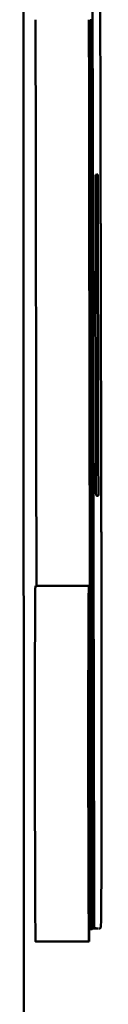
# Model space of a CAD drawing. Header units: inches. Extents: x 0.2 to 50.9, y 0.9 to 32.1.
# Tile 34 of 95: x 27.5007 to 27.5159, y 22.7229 to 22.9074. Entities that reach past the tile are written whole.
import ezdxf

# ---------------------------------------------------------------- set-up
doc = ezdxf.new("R2010")
doc.units = ezdxf.units.IN
doc.header["$LTSCALE"] = 1.5
doc.header["$MEASUREMENT"] = 0
doc.layers.add('Visible (ANSI)', color=7, linetype='Continuous', lineweight=50)

msp = doc.modelspace()

# ---------------------------------------------------------------- linework, layer by layer
at = {"layer": 'Visible (ANSI)'}
for p, q in [((27.51297, 22.80129), (27.50297, 22.80129)), ((27.513, 22.78623), (27.51289, 22.78623)), ((27.51294, 22.78614), (27.51289, 22.78614)), ((27.50286, 22.77479), (27.50286, 22.77146)), ((27.513, 22.77025), (27.51298, 22.77025)), ((27.51303, 22.74948), (27.51291, 22.74948)), ((27.51478, 22.73712), (27.51368, 22.73712)), ((27.51398, 22.73718), (27.51371, 22.73718)), ((27.51328, 22.73698), (27.51304, 22.73698)), ((27.51328, 22.73698), (27.51349, 22.73698)), ((27.513, 22.73466), (27.503, 22.73466))]:
    msp.add_line(p, q, dxfattribs=at)
for points, knots in [([(27.50754, 20.73736), (27.50396, 21.32039), (27.50073, 22.07865), (27.50073, 24.59154), (27.51196, 25.82627), (27.5159, 26.25578)], [-4.824588, -4.824588, -4.824588, -4.824588, -3.161477, -3.161477, -0.037918, -0.037918, -0.037918, -0.037918]), ([(27.51419, 22.87792), (27.51419, 22.87801), (27.51419, 22.87808), (27.51419, 22.87818), (27.51419, 22.87822), (27.51419, 22.87826), (27.51419, 22.87827), (27.51419, 22.87827)], [0, 0, 0, 0, 0.000730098, 0.000730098, 0.001355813, 0.001355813, 0.00187553, 0.00187553, 0.00187553, 0.00187553]), ([(27.51419, 22.87759), (27.51419, 22.87764), (27.51419, 22.87768), (27.51419, 22.87776), (27.51419, 22.8778), (27.51419, 22.87787), (27.51419, 22.8779), (27.51419, 22.87792)], [0.0000330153, 0.0000330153, 0.0000330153, 0.0000330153, 0.0003923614, 0.0003923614, 0.0006627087, 0.0006627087, 0.0009155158, 0.0009155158, 0.0009155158, 0.0009155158]), ([(27.51462, 22.87836), (27.51463, 22.87836), (27.51463, 22.87833), (27.51463, 22.87823), (27.51463, 22.87814), (27.51463, 22.87802)], [0.000000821, 0.000000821, 0.000000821, 0.000000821, 0.001323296, 0.001323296, 0.002919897, 0.002919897, 0.002919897, 0.002919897]), ([(27.51463, 22.87802), (27.51463, 22.87796), (27.51463, 22.8779), (27.51463, 22.87776), (27.51463, 22.87767), (27.51463, 22.87759)], [0, 0, 0, 0, 0.000694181, 0.000694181, 0.001406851, 0.001406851, 0.001406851, 0.001406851]), ([(27.51475, 22.81877), (27.51475, 22.81874), (27.51475, 22.81872), (27.51475, 22.81864), (27.51475, 22.8186), (27.51475, 22.81851), (27.51475, 22.81847), (27.51475, 22.8184), (27.51475, 22.81837), (27.51475, 22.81833), (27.51475, 22.81832), (27.51475, 22.81831), (27.51475, 22.81831), (27.51475, 22.81831)], [0.001089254, 0.001089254, 0.001089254, 0.001089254, 0.001292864, 0.001292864, 0.001651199, 0.001651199, 0.002012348, 0.002012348, 0.002354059, 0.002354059, 0.002577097, 0.002577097, 0.002776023, 0.002776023, 0.002776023, 0.002776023]), ([(27.51298, 22.79724), (27.51299, 22.79683), (27.513, 22.79622), (27.51301, 22.79456), (27.51302, 22.79352), (27.51303, 22.7923)], [0, 0, 0, 0, 0.01627574, 0.01627574, 0.03269175, 0.03269175, 0.03269175, 0.03269175]), ([(27.51303, 22.7923), (27.51304, 22.79112), (27.51304, 22.78975), (27.51305, 22.78667), (27.51306, 22.78494), (27.51306, 22.78309)], [0, 0, 0, 0, 0.01588958, 0.01588958, 0.03232703, 0.03232703, 0.03232703, 0.03232703]), ([(27.51293, 22.78613), (27.51293, 22.78612), (27.51293, 22.7861), (27.51293, 22.78601), (27.51293, 22.78596), (27.51293, 22.78589)], [0, 0, 0, 0, 0.001150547, 0.001150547, 0.002278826, 0.002278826, 0.002278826, 0.002278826]), ([(27.51293, 22.78589), (27.51293, 22.78586), (27.51293, 22.78583), (27.51293, 22.78576), (27.51293, 22.78572), (27.51293, 22.78562), (27.51293, 22.78557), (27.51293, 22.78549), (27.51293, 22.78546), (27.51293, 22.78544)], [0, 0, 0, 0, 0.000348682, 0.000348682, 0.000747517, 0.000747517, 0.001151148, 0.001151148, 0.001339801, 0.001339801, 0.001339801, 0.001339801]), ([(27.51293, 22.78544), (27.51293, 22.78532), (27.51293, 22.78521), (27.51293, 22.78501), (27.51293, 22.78492), (27.51293, 22.78484)], [0, 0, 0, 0, 0.00091831, 0.00091831, 0.001740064, 0.001740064, 0.001740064, 0.001740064]), ([(27.51306, 22.78309), (27.51307, 22.78126), (27.51307, 22.77931), (27.51308, 22.7753), (27.51308, 22.77326), (27.51308, 22.7712)], [0, 0, 0, 0, 0.01628982, 0.01628982, 0.03214933, 0.03214933, 0.03214933, 0.03214933]), ([(27.51308, 22.7712), (27.51309, 22.76913), (27.51309, 22.76705), (27.51309, 22.76283), (27.51309, 22.76071), (27.51309, 22.75866)], [0.00037767, 0.00037767, 0.00037767, 0.00037767, 0.01619756, 0.01619756, 0.03266701, 0.03266701, 0.03266701, 0.03266701]), ([(27.51296, 22.76871), (27.51296, 22.76863), (27.51296, 22.76857), (27.51296, 22.76849), (27.51296, 22.76848), (27.51296, 22.76848)], [0, 0, 0, 0, 0.001256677, 0.001256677, 0.002356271, 0.002356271, 0.002356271, 0.002356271]), ([(27.51296, 22.76848), (27.51296, 22.76848), (27.51296, 22.76847), (27.51296, 22.76843), (27.51296, 22.76841), (27.51296, 22.76837)], [0, 0, 0, 0, 0.000737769, 0.000737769, 0.001463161, 0.001463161, 0.001463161, 0.001463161]), ([(27.51296, 22.76837), (27.51296, 22.76837), (27.51296, 22.76836), (27.51296, 22.76833), (27.51296, 22.76831), (27.51296, 22.76827), (27.51296, 22.76825), (27.51296, 22.7682), (27.51296, 22.76817), (27.51296, 22.76814), (27.51296, 22.76812), (27.51296, 22.76811)], [0, 0, 0, 0, 0.0001436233, 0.0001436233, 0.0003347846, 0.0003347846, 0.0005157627, 0.0005157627, 0.0007048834, 0.0007048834, 0.0008126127, 0.0008126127, 0.0008126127, 0.0008126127]), ([(27.51296, 22.76811), (27.51296, 22.76802), (27.51296, 22.76794), (27.51296, 22.7678), (27.51296, 22.76774), (27.51296, 22.76769)], [0, 0, 0, 0, 0.00077728, 0.00077728, 0.001466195, 0.001466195, 0.001466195, 0.001466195]), ([(27.51298, 22.75367), (27.51298, 22.75369), (27.51298, 22.75375), (27.51298, 22.75394), (27.51298, 22.75406), (27.51298, 22.7542)], [0, 0, 0, 0, 0.002507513, 0.002507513, 0.005002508, 0.005002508, 0.005002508, 0.005002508]), ([(27.51301, 22.75402), (27.51301, 22.75392), (27.51301, 22.75383), (27.51301, 22.75367), (27.51301, 22.75361), (27.51301, 22.75354), (27.51301, 22.75352), (27.51301, 22.7535), (27.51301, 22.75349), (27.51301, 22.75349)], [0, 0, 0, 0, 0.000843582, 0.000843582, 0.00162932, 0.00162932, 0.002091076, 0.002091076, 0.002511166, 0.002511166, 0.002511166, 0.002511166]), ([(27.51303, 22.74948), (27.51303, 22.74948), (27.51303, 22.74949), (27.51303, 22.74953), (27.51303, 22.74956), (27.51303, 22.74965), (27.51303, 22.74971), (27.51303, 22.74986), (27.51303, 22.74995), (27.51303, 22.75004)], [0.0000486, 0.0000486, 0.0000486, 0.0000486, 0.000620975, 0.000620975, 0.001256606, 0.001256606, 0.001994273, 0.001994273, 0.002746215, 0.002746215, 0.002746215, 0.002746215]), ([(27.51528, 22.74097), (27.51529, 22.74204), (27.5153, 22.74331), (27.51532, 22.74628), (27.51533, 22.74797), (27.51533, 22.74984)], [0, 0, 0, 0, 0.01818768, 0.01818768, 0.03696739, 0.03696739, 0.03696739, 0.03696739]), ([(27.51371, 22.73716), (27.51371, 22.73716), (27.51371, 22.73716), (27.51371, 22.73717), (27.51371, 22.73718), (27.51371, 22.73719), (27.51371, 22.7372), (27.51371, 22.73722), (27.51371, 22.73723), (27.51371, 22.73726), (27.51371, 22.73727), (27.51371, 22.73729)], [0, 0, 0, 0, 0.0000901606, 0.0000901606, 0.000184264, 0.000184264, 0.0002944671, 0.0002944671, 0.000400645, 0.000400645, 0.0005066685, 0.0005066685, 0.0005066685, 0.0005066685])]:
    msp.add_open_spline(points, degree=3, knots=knots, dxfattribs=at)
for points in [[(27.51364, 22.92416), (27.51365, 22.91829), (27.51366, 22.91241), (27.51367, 22.90654)], [(27.51511, 22.90735), (27.51511, 22.9081), (27.51511, 22.90885), (27.51511, 22.9096)], [(27.50299, 22.90312), (27.50299, 22.90453), (27.50299, 22.90594), (27.50299, 22.90735)], [(27.51299, 22.90735), (27.51299, 22.90594), (27.51299, 22.90453), (27.51299, 22.90312)], [(27.51342, 22.90017), (27.51342, 22.90259), (27.51342, 22.90502), (27.51341, 22.90745)], [(27.51512, 22.90488), (27.51511, 22.9057), (27.51511, 22.90653), (27.51511, 22.90735)], [(27.51367, 22.90654), (27.51367, 22.90417), (27.51368, 22.9018), (27.51368, 22.89943)], [(27.51512, 22.90188), (27.51512, 22.90288), (27.51512, 22.90388), (27.51512, 22.90488)], [(27.503, 22.89661), (27.503, 22.89878), (27.503, 22.90095), (27.50299, 22.90312)], [(27.51299, 22.90312), (27.513, 22.90095), (27.513, 22.89878), (27.513, 22.89661)], [(27.51513, 22.89887), (27.51512, 22.89987), (27.51512, 22.90088), (27.51512, 22.90188)], [(27.51344, 22.89139), (27.51343, 22.89432), (27.51343, 22.89724), (27.51342, 22.90017)], [(27.51368, 22.89943), (27.51369, 22.89741), (27.51369, 22.89539), (27.51369, 22.89336)], [(27.51513, 22.89633), (27.51513, 22.89718), (27.51513, 22.89802), (27.51513, 22.89887)], [(27.50301, 22.89165), (27.50301, 22.8933), (27.50301, 22.89495), (27.503, 22.89661)], [(27.513, 22.89661), (27.51301, 22.89495), (27.51301, 22.8933), (27.51301, 22.89165)], [(27.51514, 22.89395), (27.51513, 22.89474), (27.51513, 22.89554), (27.51513, 22.89633)], [(27.51514, 22.89144), (27.51514, 22.89228), (27.51514, 22.89311), (27.51514, 22.89395)], [(27.51369, 22.89336), (27.51369, 22.89157), (27.5137, 22.88977), (27.5137, 22.88798)], [(27.50302, 22.88674), (27.50301, 22.88837), (27.50301, 22.89001), (27.50301, 22.89165)], [(27.51301, 22.89165), (27.51301, 22.89001), (27.51301, 22.88837), (27.51302, 22.88674)], [(27.51345, 22.88258), (27.51345, 22.88552), (27.51344, 22.88845), (27.51344, 22.89139)], [(27.51515, 22.88916), (27.51514, 22.88992), (27.51514, 22.89068), (27.51514, 22.89144)], [(27.51515, 22.88757), (27.51515, 22.8881), (27.51515, 22.88863), (27.51515, 22.88916)], [(27.50303, 22.88038), (27.50302, 22.8825), (27.50302, 22.88462), (27.50302, 22.88674)], [(27.51302, 22.88674), (27.51302, 22.88462), (27.51302, 22.8825), (27.51303, 22.88038)], [(27.5137, 22.88798), (27.5137, 22.88785), (27.5137, 22.88771), (27.5137, 22.88757)], [(27.5137, 22.88757), (27.5137, 22.88744), (27.5137, 22.88731), (27.5137, 22.88718)], [(27.5137, 22.88718), (27.5137, 22.88632), (27.5137, 22.88547), (27.51371, 22.88462)], [(27.51515, 22.88612), (27.51515, 22.8866), (27.51515, 22.88709), (27.51515, 22.88757)], [(27.51371, 22.88462), (27.51371, 22.88363), (27.51371, 22.88264), (27.51371, 22.88166)], [(27.51515, 22.88436), (27.51515, 22.88495), (27.51515, 22.88554), (27.51515, 22.88612)], [(27.51516, 22.88258), (27.51516, 22.88318), (27.51516, 22.88377), (27.51515, 22.88436)], [(27.51346, 22.87517), (27.51346, 22.87764), (27.51345, 22.88011), (27.51345, 22.88258)], [(27.51371, 22.88166), (27.51371, 22.88052), (27.51371, 22.87939), (27.51372, 22.87825)], [(27.51516, 22.88107), (27.51516, 22.88158), (27.51516, 22.88208), (27.51516, 22.88258)], [(27.51516, 22.87963), (27.51516, 22.88011), (27.51516, 22.88059), (27.51516, 22.88107)], [(27.50303, 22.87826), (27.50303, 22.87897), (27.50303, 22.87968), (27.50303, 22.88038)], [(27.51303, 22.88038), (27.51303, 22.87968), (27.51303, 22.87897), (27.51303, 22.87826)], [(27.51517, 22.87807), (27.51517, 22.87859), (27.51517, 22.87911), (27.51516, 22.87963)], [(27.50303, 22.87526), (27.50303, 22.87626), (27.50303, 22.87726), (27.50303, 22.87826)], [(27.51303, 22.87826), (27.51303, 22.87726), (27.51303, 22.87626), (27.51303, 22.87526)], [(27.51372, 22.87825), (27.51372, 22.87555), (27.51372, 22.87286), (27.51373, 22.87016)], [(27.51419, 22.87827), (27.51426, 22.87829), (27.51433, 22.8783), (27.51441, 22.87832)], [(27.5142, 22.87079), (27.5142, 22.87306), (27.5142, 22.87532), (27.51419, 22.87759)], [(27.51441, 22.87832), (27.51448, 22.87833), (27.51455, 22.87835), (27.51462, 22.87836)], [(27.51463, 22.87759), (27.51465, 22.86824), (27.51467, 22.85889), (27.51469, 22.84955)], [(27.51517, 22.87662), (27.51517, 22.87711), (27.51517, 22.87759), (27.51517, 22.87807)], [(27.51517, 22.87556), (27.51517, 22.87592), (27.51517, 22.87627), (27.51517, 22.87662)], [(27.51517, 22.8745), (27.51517, 22.87485), (27.51517, 22.87521), (27.51517, 22.87556)], [(27.50304, 22.87197), (27.50304, 22.87306), (27.50304, 22.87416), (27.50303, 22.87526)], [(27.51303, 22.87526), (27.51304, 22.87416), (27.51304, 22.87306), (27.51304, 22.87197)], [(27.51347, 22.86844), (27.51347, 22.87068), (27.51347, 22.87292), (27.51346, 22.87517)], [(27.51518, 22.87305), (27.51518, 22.87353), (27.51517, 22.87402), (27.51517, 22.8745)], [(27.50304, 22.86887), (27.50304, 22.8699), (27.50304, 22.87094), (27.50304, 22.87197)], [(27.51304, 22.87197), (27.51304, 22.87094), (27.51304, 22.8699), (27.51304, 22.86887)], [(27.51518, 22.87149), (27.51518, 22.87201), (27.51518, 22.87253), (27.51518, 22.87305)], [(27.51373, 22.87016), (27.51374, 22.86665), (27.51374, 22.86313), (27.51375, 22.85962)], [(27.51422, 22.86318), (27.51421, 22.86571), (27.51421, 22.86825), (27.5142, 22.87079)], [(27.51518, 22.87005), (27.51518, 22.87053), (27.51518, 22.87101), (27.51518, 22.87149)], [(27.51519, 22.86861), (27.51518, 22.86909), (27.51518, 22.86957), (27.51518, 22.87005)], [(27.50305, 22.86586), (27.50305, 22.86687), (27.50305, 22.86787), (27.50304, 22.86887)], [(27.51304, 22.86887), (27.51305, 22.86787), (27.51305, 22.86687), (27.51305, 22.86586)], [(27.51348, 22.86172), (27.51348, 22.86396), (27.51348, 22.8662), (27.51347, 22.86844)], [(27.51519, 22.86705), (27.51519, 22.86757), (27.51519, 22.86809), (27.51519, 22.86861)], [(27.51519, 22.8656), (27.51519, 22.86608), (27.51519, 22.86657), (27.51519, 22.86705)], [(27.50305, 22.86286), (27.50305, 22.86386), (27.50305, 22.86486), (27.50305, 22.86586)], [(27.51305, 22.86586), (27.51305, 22.86486), (27.51305, 22.86386), (27.51305, 22.86286)], [(27.51519, 22.86454), (27.51519, 22.86489), (27.51519, 22.86525), (27.51519, 22.8656)], [(27.5152, 22.86341), (27.5152, 22.86378), (27.51519, 22.86416), (27.51519, 22.86454)], [(27.50306, 22.86023), (27.50306, 22.86111), (27.50305, 22.86198), (27.50305, 22.86286)], [(27.51305, 22.86286), (27.51305, 22.86198), (27.51306, 22.86111), (27.51306, 22.86023)], [(27.51423, 22.8542), (27.51423, 22.85719), (27.51422, 22.86018), (27.51422, 22.86318)], [(27.5152, 22.86168), (27.5152, 22.86226), (27.5152, 22.86283), (27.5152, 22.86341)], [(27.51349, 22.85587), (27.51349, 22.85782), (27.51349, 22.85977), (27.51348, 22.86172)], [(27.5152, 22.85974), (27.5152, 22.86038), (27.5152, 22.86103), (27.5152, 22.86168)], [(27.50306, 22.85863), (27.50306, 22.85917), (27.50306, 22.8597), (27.50306, 22.86023)], [(27.51306, 22.86023), (27.51306, 22.8597), (27.51306, 22.85917), (27.51306, 22.85863)], [(27.51375, 22.85962), (27.51375, 22.85563), (27.51376, 22.85163), (27.51377, 22.84764)], [(27.51521, 22.85785), (27.51521, 22.85848), (27.5152, 22.85911), (27.5152, 22.85974)], [(27.50306, 22.85683), (27.50306, 22.85743), (27.50306, 22.85803), (27.50306, 22.85863)], [(27.51306, 22.85863), (27.51306, 22.85803), (27.51306, 22.85743), (27.51306, 22.85683)], [(27.51521, 22.85604), (27.51521, 22.85664), (27.51521, 22.85724), (27.51521, 22.85785)], [(27.50307, 22.8529), (27.50307, 22.85421), (27.50306, 22.85552), (27.50306, 22.85683)], [(27.51306, 22.85683), (27.51306, 22.85552), (27.51307, 22.85421), (27.51307, 22.8529)], [(27.5135, 22.85233), (27.5135, 22.85351), (27.51349, 22.85469), (27.51349, 22.85587)], [(27.51521, 22.85436), (27.51521, 22.85492), (27.51521, 22.85548), (27.51521, 22.85604)], [(27.51427, 22.83606), (27.51426, 22.84211), (27.51425, 22.84816), (27.51423, 22.8542)], [(27.51522, 22.85295), (27.51522, 22.85342), (27.51522, 22.85389), (27.51521, 22.85436)], [(27.50308, 22.84824), (27.50307, 22.8498), (27.50307, 22.85135), (27.50307, 22.8529)], [(27.51307, 22.8529), (27.51307, 22.85135), (27.51307, 22.8498), (27.51308, 22.84824)], [(27.51351, 22.84691), (27.5135, 22.84872), (27.5135, 22.85053), (27.5135, 22.85233)], [(27.51522, 22.85233), (27.51522, 22.85254), (27.51522, 22.85274), (27.51522, 22.85295)], [(27.51522, 22.85176), (27.51522, 22.85195), (27.51522, 22.85214), (27.51522, 22.85233)], [(27.51522, 22.85066), (27.51522, 22.85102), (27.51522, 22.85139), (27.51522, 22.85176)], [(27.51469, 22.84955), (27.51471, 22.84077), (27.51472, 22.832), (27.51474, 22.82322)], [(27.51522, 22.84936), (27.51522, 22.84979), (27.51522, 22.85022), (27.51522, 22.85066)], [(27.50308, 22.84328), (27.50308, 22.84493), (27.50308, 22.84659), (27.50308, 22.84824)], [(27.51308, 22.84824), (27.51308, 22.84659), (27.51308, 22.84493), (27.51308, 22.84328)], [(27.51523, 22.848), (27.51523, 22.84845), (27.51523, 22.84891), (27.51522, 22.84936)], [(27.51523, 22.84656), (27.51523, 22.84704), (27.51523, 22.84752), (27.51523, 22.848)], [(27.51352, 22.83858), (27.51352, 22.84135), (27.51351, 22.84413), (27.51351, 22.84691)], [(27.51377, 22.84764), (27.51378, 22.84343), (27.51378, 22.83922), (27.51379, 22.83501)], [(27.51523, 22.845), (27.51523, 22.84552), (27.51523, 22.84604), (27.51523, 22.84656)], [(27.51524, 22.84355), (27.51524, 22.84404), (27.51524, 22.84452), (27.51523, 22.845)], [(27.50312, 22.82105), (27.50311, 22.82846), (27.5031, 22.83586), (27.50308, 22.84328)], [(27.51308, 22.84328), (27.5131, 22.83586), (27.51311, 22.82846), (27.51312, 22.82105)], [(27.51524, 22.84249), (27.51524, 22.84285), (27.51524, 22.8432), (27.51524, 22.84355)], [(27.51524, 22.84143), (27.51524, 22.84178), (27.51524, 22.84214), (27.51524, 22.84249)], [(27.51524, 22.83998), (27.51524, 22.84046), (27.51524, 22.84095), (27.51524, 22.84143)], [(27.51354, 22.82735), (27.51353, 22.83109), (27.51353, 22.83483), (27.51352, 22.83858)], [(27.51525, 22.83842), (27.51525, 22.83894), (27.51525, 22.83946), (27.51524, 22.83998)], [(27.51525, 22.83698), (27.51525, 22.83746), (27.51525, 22.83794), (27.51525, 22.83842)], [(27.51525, 22.83554), (27.51525, 22.83602), (27.51525, 22.8365), (27.51525, 22.83698)], [(27.51379, 22.83501), (27.51379, 22.83332), (27.5138, 22.83162), (27.5138, 22.82993)], [(27.51428, 22.829), (27.51428, 22.83136), (27.51427, 22.83371), (27.51427, 22.83606)], [(27.51526, 22.83398), (27.51526, 22.8345), (27.51526, 22.83502), (27.51525, 22.83554)], [(27.51526, 22.83253), (27.51526, 22.83301), (27.51526, 22.8335), (27.51526, 22.83398)], [(27.51526, 22.83147), (27.51526, 22.83182), (27.51526, 22.83218), (27.51526, 22.83253)], [(27.51526, 22.83041), (27.51526, 22.83076), (27.51526, 22.83111), (27.51526, 22.83147)], [(27.5138, 22.82993), (27.5138, 22.82764), (27.51381, 22.82536), (27.51381, 22.82307)], [(27.51527, 22.82896), (27.51527, 22.82944), (27.51527, 22.82992), (27.51526, 22.83041)], [(27.51429, 22.82484), (27.51429, 22.82623), (27.51429, 22.82762), (27.51428, 22.829)], [(27.51527, 22.8274), (27.51527, 22.82792), (27.51527, 22.82844), (27.51527, 22.82896)], [(27.51527, 22.82596), (27.51527, 22.82644), (27.51527, 22.82692), (27.51527, 22.8274)], [(27.51357, 22.81218), (27.51356, 22.81723), (27.51355, 22.82229), (27.51354, 22.82735)], [(27.51528, 22.82452), (27.51528, 22.825), (27.51528, 22.82548), (27.51527, 22.82596)], [(27.5143, 22.82143), (27.5143, 22.82256), (27.5143, 22.8237), (27.51429, 22.82484)], [(27.51528, 22.82296), (27.51528, 22.82348), (27.51528, 22.824), (27.51528, 22.82452)], [(27.51381, 22.82307), (27.51382, 22.82063), (27.51382, 22.81819), (27.51383, 22.81574)], [(27.51474, 22.82322), (27.51475, 22.82176), (27.51475, 22.82027), (27.51475, 22.81877)], [(27.51528, 22.82151), (27.51528, 22.82199), (27.51528, 22.82247), (27.51528, 22.82296)], [(27.50316, 22.80129), (27.50314, 22.80788), (27.50313, 22.81446), (27.50312, 22.82105)], [(27.51312, 22.82105), (27.51314, 22.81126), (27.51316, 22.80147), (27.51317, 22.79169)], [(27.51431, 22.81828), (27.5143, 22.81933), (27.5143, 22.82038), (27.5143, 22.82143)], [(27.51529, 22.82044), (27.51529, 22.8208), (27.51528, 22.82115), (27.51528, 22.82151)], [(27.51529, 22.81938), (27.51529, 22.81973), (27.51529, 22.82009), (27.51529, 22.82044)], [(27.51453, 22.81818), (27.51445, 22.81821), (27.51438, 22.81825), (27.51431, 22.81828)], [(27.51467, 22.81813), (27.51462, 22.81814), (27.51457, 22.81816), (27.51453, 22.81818)], [(27.51472, 22.81819), (27.5147, 22.81815), (27.51469, 22.81813), (27.51467, 22.81813)], [(27.51475, 22.81831), (27.51474, 22.81826), (27.51473, 22.81822), (27.51472, 22.81819)], [(27.51529, 22.81793), (27.51529, 22.81841), (27.51529, 22.8189), (27.51529, 22.81938)], [(27.51529, 22.81637), (27.51529, 22.81689), (27.51529, 22.81741), (27.51529, 22.81793)], [(27.5153, 22.81493), (27.5153, 22.81541), (27.5153, 22.81589), (27.51529, 22.81637)], [(27.51383, 22.81574), (27.51383, 22.81351), (27.51383, 22.81127), (27.51384, 22.80903)], [(27.5153, 22.81349), (27.5153, 22.81397), (27.5153, 22.81445), (27.5153, 22.81493)], [(27.5153, 22.81193), (27.5153, 22.81245), (27.5153, 22.81297), (27.5153, 22.81349)], [(27.51357, 22.80901), (27.51357, 22.81007), (27.51357, 22.81112), (27.51357, 22.81218)], [(27.51531, 22.81048), (27.51531, 22.81097), (27.51531, 22.81145), (27.5153, 22.81193)], [(27.51358, 22.80476), (27.51358, 22.80617), (27.51358, 22.80759), (27.51357, 22.80901)], [(27.51384, 22.80903), (27.51385, 22.80357), (27.51386, 22.79811), (27.51387, 22.79265)], [(27.51531, 22.80942), (27.51531, 22.80978), (27.51531, 22.81013), (27.51531, 22.81048)], [(27.51531, 22.80836), (27.51531, 22.80871), (27.51531, 22.80907), (27.51531, 22.80942)], [(27.51532, 22.80691), (27.51531, 22.80739), (27.51531, 22.80787), (27.51531, 22.80836)], [(27.51532, 22.80535), (27.51532, 22.80587), (27.51532, 22.80639), (27.51532, 22.80691)], [(27.51532, 22.80391), (27.51532, 22.80439), (27.51532, 22.80487), (27.51532, 22.80535)], [(27.51359, 22.8002), (27.51359, 22.80172), (27.51358, 22.80324), (27.51358, 22.80476)], [(27.51533, 22.80247), (27.51532, 22.80295), (27.51532, 22.80343), (27.51532, 22.80391)], [(27.51533, 22.80091), (27.51533, 22.80143), (27.51533, 22.80195), (27.51533, 22.80247)], [(27.50291, 22.79609), (27.50291, 22.79767), (27.50292, 22.79891), (27.50293, 22.79978)], [(27.50293, 22.79978), (27.50294, 22.80036), (27.50294, 22.80078), (27.50295, 22.80103)], [(27.50295, 22.80103), (27.50296, 22.8012), (27.50296, 22.80129), (27.50297, 22.80129)], [(27.51293, 22.79978), (27.51292, 22.79891), (27.51291, 22.79767), (27.51291, 22.79609)], [(27.51295, 22.80103), (27.51294, 22.80078), (27.51294, 22.80036), (27.51293, 22.79978)], [(27.51297, 22.80124), (27.51296, 22.80135), (27.51296, 22.80128), (27.51295, 22.80103)], [(27.51299, 22.80037), (27.51299, 22.80083), (27.51298, 22.80112), (27.51297, 22.80124)], [(27.51301, 22.79843), (27.51301, 22.79923), (27.513, 22.79988), (27.51299, 22.80037)], [(27.5136, 22.79603), (27.51359, 22.79742), (27.51359, 22.79881), (27.51359, 22.8002)], [(27.51533, 22.79946), (27.51533, 22.79994), (27.51533, 22.80043), (27.51533, 22.80091)], [(27.51305, 22.79306), (27.51304, 22.79528), (27.51302, 22.79709), (27.51301, 22.79843)], [(27.51533, 22.7984), (27.51533, 22.79875), (27.51533, 22.79911), (27.51533, 22.79946)], [(27.51534, 22.79733), (27.51534, 22.79769), (27.51534, 22.79804), (27.51533, 22.7984)], [(27.50288, 22.7904), (27.50289, 22.79259), (27.5029, 22.79451), (27.50291, 22.79609)], [(27.51291, 22.79609), (27.5129, 22.79451), (27.51289, 22.79259), (27.51288, 22.7904)], [(27.51292, 22.79373), (27.51292, 22.795), (27.51293, 22.79598), (27.51294, 22.79665)], [(27.51294, 22.79665), (27.51294, 22.7969), (27.51295, 22.79708), (27.51295, 22.79719)], [(27.51295, 22.79719), (27.51295, 22.79734), (27.51296, 22.79744), (27.51296, 22.79749)], [(27.51296, 22.79749), (27.51297, 22.79755), (27.51297, 22.79756), (27.51298, 22.79753)], [(27.51298, 22.79753), (27.51298, 22.79751), (27.51298, 22.79741), (27.51298, 22.79724)], [(27.5136, 22.79207), (27.5136, 22.79339), (27.5136, 22.79471), (27.5136, 22.79603)], [(27.51534, 22.79588), (27.51534, 22.79637), (27.51534, 22.79685), (27.51534, 22.79733)], [(27.51534, 22.79432), (27.51534, 22.79484), (27.51534, 22.79536), (27.51534, 22.79588)], [(27.51535, 22.79289), (27.51535, 22.79336), (27.51534, 22.79384), (27.51534, 22.79432)], [(27.5129, 22.78905), (27.5129, 22.79086), (27.51291, 22.79243), (27.51292, 22.79373)], [(27.51307, 22.78531), (27.51307, 22.78821), (27.51306, 22.79082), (27.51305, 22.79306)], [(27.51387, 22.79265), (27.51388, 22.78815), (27.51389, 22.78365), (27.5139, 22.77916)], [(27.51537, 22.77753), (27.51537, 22.78277), (27.51536, 22.78796), (27.51535, 22.79289)], [(27.51317, 22.79169), (27.51319, 22.78215), (27.51321, 22.77261), (27.51323, 22.76308)], [(27.51361, 22.78812), (27.51361, 22.78944), (27.51361, 22.79075), (27.5136, 22.79207)], [(27.50287, 22.78313), (27.50287, 22.78577), (27.50288, 22.78821), (27.50288, 22.7904)], [(27.51288, 22.7904), (27.51288, 22.78821), (27.51287, 22.78577), (27.51287, 22.78313)], [(27.51288, 22.78298), (27.51289, 22.78519), (27.51289, 22.78723), (27.5129, 22.78905)], [(27.51362, 22.7847), (27.51362, 22.78584), (27.51361, 22.78698), (27.51361, 22.78812)], [(27.51294, 22.78612), (27.51294, 22.78615), (27.51294, 22.78615), (27.51293, 22.78613)], [(27.51295, 22.786), (27.51294, 22.78604), (27.51294, 22.78608), (27.51294, 22.78612)], [(27.51295, 22.78383), (27.51295, 22.78455), (27.51295, 22.78527), (27.51295, 22.786)], [(27.513, 22.78612), (27.513, 22.78615), (27.513, 22.78619), (27.513, 22.78623)], [(27.513, 22.78623), (27.513, 22.78357), (27.513, 22.78091), (27.513, 22.77824)], [(27.51301, 22.786), (27.51301, 22.78604), (27.51301, 22.78608), (27.513, 22.78612)], [(27.51302, 22.76828), (27.51302, 22.77418), (27.51301, 22.78009), (27.51301, 22.786)], [(27.51309, 22.77593), (27.51309, 22.77924), (27.51308, 22.7824), (27.51307, 22.78531)], [(27.50286, 22.77479), (27.50287, 22.77769), (27.50287, 22.78049), (27.50287, 22.78313)], [(27.51287, 22.78313), (27.51287, 22.78049), (27.51287, 22.77769), (27.51286, 22.77479)], [(27.51293, 22.78484), (27.51293, 22.78462), (27.51293, 22.78436), (27.51293, 22.78407)], [(27.51293, 22.78407), (27.51293, 22.7837), (27.51293, 22.78332), (27.51294, 22.78293)], [(27.51295, 22.78281), (27.51295, 22.78315), (27.51295, 22.78349), (27.51295, 22.78383)], [(27.51362, 22.78265), (27.51362, 22.78333), (27.51362, 22.78401), (27.51362, 22.7847)], [(27.51288, 22.77596), (27.51288, 22.77842), (27.51288, 22.78078), (27.51288, 22.78298)], [(27.51294, 22.78293), (27.51294, 22.78232), (27.51294, 22.7817), (27.51294, 22.78107)], [(27.51295, 22.78151), (27.51295, 22.78195), (27.51295, 22.78238), (27.51295, 22.78281)], [(27.51295, 22.78017), (27.51295, 22.78062), (27.51295, 22.78107), (27.51295, 22.78151)], [(27.51363, 22.78023), (27.51362, 22.78104), (27.51362, 22.78184), (27.51362, 22.78265)], [(27.51294, 22.78107), (27.51294, 22.77988), (27.51294, 22.77868), (27.51294, 22.77748)], [(27.51295, 22.77898), (27.51295, 22.77938), (27.51295, 22.77977), (27.51295, 22.78017)], [(27.51364, 22.77394), (27.51363, 22.77604), (27.51363, 22.77813), (27.51363, 22.78023)], [(27.51295, 22.77635), (27.51295, 22.77723), (27.51295, 22.77811), (27.51295, 22.77898)], [(27.513, 22.77824), (27.513, 22.77558), (27.513, 22.77291), (27.513, 22.77025)], [(27.5139, 22.77916), (27.5139, 22.77518), (27.51391, 22.77121), (27.51392, 22.76723)], [(27.51288, 22.77164), (27.51288, 22.7731), (27.51288, 22.77455), (27.51288, 22.77596)], [(27.51294, 22.77748), (27.51294, 22.77686), (27.51294, 22.77624), (27.51294, 22.77562)], [(27.51296, 22.77436), (27.51296, 22.77501), (27.51296, 22.77568), (27.51295, 22.77635)], [(27.5131, 22.76584), (27.5131, 22.76923), (27.5131, 22.77263), (27.51309, 22.77593)], [(27.51536, 22.76255), (27.51537, 22.76735), (27.51537, 22.77243), (27.51537, 22.77753)], [(27.51286, 22.77479), (27.51286, 22.77369), (27.51286, 22.77258), (27.51286, 22.77146)], [(27.51294, 22.77562), (27.51294, 22.77503), (27.51294, 22.77444), (27.51294, 22.77384)], [(27.51296, 22.77284), (27.51296, 22.77332), (27.51296, 22.77383), (27.51296, 22.77436)], [(27.51365, 22.76644), (27.51365, 22.76894), (27.51364, 22.77144), (27.51364, 22.77394)], [(27.51294, 22.77384), (27.51294, 22.77334), (27.51294, 22.77284), (27.51294, 22.77234)], [(27.51294, 22.77234), (27.51295, 22.77206), (27.51295, 22.7718), (27.51295, 22.77154)], [(27.51296, 22.77165), (27.51296, 22.772), (27.51296, 22.7724), (27.51296, 22.77284)], [(27.50287, 22.76752), (27.50287, 22.76883), (27.50287, 22.77015), (27.50286, 22.77146)], [(27.51286, 22.77146), (27.51287, 22.77015), (27.51287, 22.76883), (27.51287, 22.76752)], [(27.51288, 22.7665), (27.51288, 22.76821), (27.51288, 22.76993), (27.51288, 22.77164)], [(27.51295, 22.77154), (27.51295, 22.77115), (27.51295, 22.77078), (27.51295, 22.77044)], [(27.51295, 22.77044), (27.51295, 22.77007), (27.51295, 22.76974), (27.51295, 22.76943)], [(27.51297, 22.77081), (27.51297, 22.77103), (27.51297, 22.77131), (27.51296, 22.77165)], [(27.51297, 22.77032), (27.51297, 22.77042), (27.51297, 22.77059), (27.51297, 22.77081)], [(27.51298, 22.7701), (27.51298, 22.77011), (27.51298, 22.77018), (27.51297, 22.77032)], [(27.513, 22.77025), (27.513, 22.77021), (27.513, 22.77017), (27.51299, 22.77012)], [(27.51295, 22.76943), (27.51295, 22.76916), (27.51296, 22.76891), (27.51296, 22.76871)], [(27.51299, 22.77012), (27.51299, 22.77009), (27.51299, 22.77008), (27.51298, 22.7701)], [(27.50287, 22.76359), (27.50287, 22.76489), (27.50287, 22.76621), (27.50287, 22.76752)], [(27.51287, 22.76752), (27.51287, 22.76621), (27.51287, 22.76489), (27.51287, 22.76359)], [(27.51288, 22.76135), (27.51288, 22.76305), (27.51288, 22.76477), (27.51288, 22.7665)], [(27.51296, 22.7671), (27.51296, 22.76679), (27.51295, 22.76641), (27.51295, 22.76597)], [(27.51296, 22.76769), (27.51296, 22.76748), (27.51296, 22.76728), (27.51296, 22.7671)], [(27.51302, 22.76145), (27.51302, 22.76373), (27.51302, 22.766), (27.51302, 22.76828)], [(27.51392, 22.76723), (27.51393, 22.76338), (27.51394, 22.75953), (27.51394, 22.75568)], [(27.51295, 22.76597), (27.51295, 22.76553), (27.51295, 22.76502), (27.51295, 22.76447)], [(27.51297, 22.7661), (27.51298, 22.76618), (27.51298, 22.76622), (27.51298, 22.76623)], [(27.51297, 22.76579), (27.51297, 22.76594), (27.51297, 22.76604), (27.51297, 22.7661)], [(27.51297, 22.76518), (27.51297, 22.76541), (27.51297, 22.76562), (27.51297, 22.76579)], [(27.51296, 22.76397), (27.51297, 22.76441), (27.51297, 22.76482), (27.51297, 22.76518)], [(27.51298, 22.76623), (27.51298, 22.76626), (27.51299, 22.76627), (27.51299, 22.76628)], [(27.51299, 22.76628), (27.51299, 22.76629), (27.513, 22.7663), (27.51301, 22.76631)], [(27.51301, 22.76631), (27.51301, 22.76435), (27.51301, 22.76238), (27.51301, 22.76042)], [(27.5131, 22.75594), (27.5131, 22.75911), (27.5131, 22.76245), (27.5131, 22.76584)], [(27.51367, 22.75825), (27.51366, 22.76098), (27.51366, 22.76371), (27.51365, 22.76644)], [(27.50287, 22.76028), (27.50287, 22.76137), (27.50287, 22.76247), (27.50287, 22.76359)], [(27.51287, 22.76359), (27.51287, 22.76247), (27.51287, 22.76137), (27.51287, 22.76028)], [(27.51295, 22.76447), (27.51295, 22.7639), (27.51295, 22.76328), (27.51295, 22.76264)], [(27.51296, 22.76271), (27.51296, 22.76317), (27.51296, 22.7636), (27.51296, 22.76397)], [(27.51323, 22.76308), (27.51324, 22.75686), (27.51325, 22.75066), (27.51326, 22.74446)], [(27.51289, 22.75701), (27.51289, 22.75841), (27.51289, 22.75986), (27.51288, 22.76135)], [(27.51295, 22.76264), (27.51295, 22.76195), (27.51295, 22.76124), (27.51295, 22.76052)], [(27.51296, 22.76123), (27.51296, 22.76174), (27.51296, 22.76224), (27.51296, 22.76271)], [(27.51296, 22.75935), (27.51296, 22.75998), (27.51296, 22.7606), (27.51296, 22.76123)], [(27.51303, 22.75561), (27.51302, 22.75756), (27.51302, 22.7595), (27.51302, 22.76145)], [(27.51533, 22.74984), (27.51535, 22.75357), (27.51536, 22.75789), (27.51536, 22.76255)], [(27.50289, 22.75174), (27.50288, 22.75443), (27.50288, 22.7573), (27.50287, 22.76028)], [(27.51287, 22.76028), (27.51288, 22.7573), (27.51288, 22.75443), (27.51289, 22.75174)], [(27.51295, 22.76052), (27.51295, 22.75935), (27.51295, 22.75818), (27.51295, 22.75702)], [(27.51297, 22.75756), (27.51296, 22.75815), (27.51296, 22.75875), (27.51296, 22.75935)], [(27.51301, 22.76042), (27.51301, 22.75966), (27.51301, 22.75889), (27.51301, 22.75813)], [(27.51297, 22.75617), (27.51297, 22.7566), (27.51297, 22.75707), (27.51297, 22.75756)], [(27.51301, 22.75813), (27.51301, 22.75746), (27.51301, 22.75679), (27.51301, 22.75611)], [(27.51309, 22.75866), (27.51308, 22.75611), (27.51308, 22.75369), (27.51308, 22.75147)], [(27.51368, 22.75031), (27.51368, 22.75296), (27.51367, 22.75561), (27.51367, 22.75825)], [(27.51291, 22.75085), (27.5129, 22.75276), (27.5129, 22.75483), (27.51289, 22.75701)], [(27.51295, 22.75702), (27.51295, 22.75601), (27.51295, 22.75504), (27.51295, 22.75416)], [(27.51297, 22.75508), (27.51297, 22.75539), (27.51297, 22.75576), (27.51297, 22.75617)], [(27.51301, 22.75611), (27.51301, 22.75554), (27.51301, 22.75497), (27.51301, 22.75441)], [(27.51303, 22.75047), (27.51303, 22.75218), (27.51303, 22.7539), (27.51303, 22.75561)], [(27.51308, 22.74707), (27.51309, 22.74976), (27.51309, 22.75275), (27.5131, 22.75594)], [(27.51394, 22.75568), (27.51395, 22.75386), (27.51395, 22.75205), (27.51396, 22.75023)], [(27.51295, 22.75416), (27.51296, 22.75332), (27.51296, 22.75259), (27.51296, 22.75199)], [(27.51298, 22.7542), (27.51297, 22.75445), (27.51297, 22.75474), (27.51297, 22.75508)], [(27.513, 22.75347), (27.51299, 22.7535), (27.51299, 22.75356), (27.51298, 22.75367)], [(27.51301, 22.75441), (27.51301, 22.75427), (27.51301, 22.75415), (27.51301, 22.75402)], [(27.50291, 22.74448), (27.5029, 22.74664), (27.5029, 22.74908), (27.50289, 22.75174)], [(27.51289, 22.75174), (27.5129, 22.74908), (27.5129, 22.74664), (27.51291, 22.74448)], [(27.51296, 22.75199), (27.51297, 22.75136), (27.51297, 22.75086), (27.51297, 22.75052)], [(27.51301, 22.75349), (27.51301, 22.75346), (27.513, 22.75345), (27.513, 22.75347)], [(27.51293, 22.7456), (27.51292, 22.74716), (27.51291, 22.74892), (27.51291, 22.75085)], [(27.51297, 22.75052), (27.51298, 22.75019), (27.51298, 22.74998), (27.51298, 22.74991)], [(27.51298, 22.74991), (27.51299, 22.74977), (27.513, 22.74967), (27.513, 22.74961)], [(27.51303, 22.75004), (27.51303, 22.75017), (27.51303, 22.75032), (27.51303, 22.75047)], [(27.51308, 22.75147), (27.51307, 22.74923), (27.51307, 22.74721), (27.51306, 22.74546)], [(27.5137, 22.74357), (27.51369, 22.74582), (27.51369, 22.74807), (27.51368, 22.75031)], [(27.51396, 22.75023), (27.51396, 22.74857), (27.51396, 22.74691), (27.51397, 22.74525)], [(27.513, 22.74961), (27.51301, 22.74955), (27.51302, 22.7495), (27.51303, 22.74948)], [(27.51306, 22.74018), (27.51307, 22.74209), (27.51308, 22.74442), (27.51308, 22.74707)], [(27.50294, 22.73894), (27.50293, 22.74044), (27.50292, 22.74231), (27.50291, 22.74448)], [(27.51291, 22.74448), (27.51292, 22.74231), (27.51293, 22.74044), (27.51294, 22.73894)], [(27.51295, 22.74156), (27.51294, 22.74268), (27.51293, 22.74404), (27.51293, 22.7456)], [(27.51306, 22.74546), (27.51305, 22.74369), (27.51305, 22.74221), (27.51304, 22.74105)], [(27.51326, 22.74446), (27.51326, 22.74376), (27.51327, 22.74305), (27.51327, 22.74235)], [(27.51397, 22.74525), (27.51397, 22.74386), (27.51397, 22.74247), (27.51397, 22.74109)], [(27.51371, 22.73753), (27.51371, 22.73955), (27.5137, 22.74156), (27.5137, 22.74357)], [(27.51297, 22.73896), (27.51296, 22.73957), (27.51296, 22.74044), (27.51295, 22.74156)], [(27.51304, 22.74105), (27.51303, 22.73988), (27.51302, 22.73905), (27.51301, 22.73856)], [(27.51327, 22.74235), (27.51327, 22.74169), (27.51327, 22.74104), (27.51327, 22.74039)], [(27.51397, 22.74109), (27.51398, 22.74057), (27.51398, 22.74005), (27.51398, 22.73954)], [(27.51527, 22.73986), (27.51527, 22.74021), (27.51528, 22.74058), (27.51528, 22.74097)], [(27.50297, 22.73546), (27.50296, 22.73624), (27.50295, 22.73741), (27.50294, 22.73894)], [(27.51294, 22.73894), (27.51295, 22.73741), (27.51296, 22.73624), (27.51297, 22.73546)], [(27.51298, 22.73859), (27.51298, 22.73865), (27.51297, 22.73877), (27.51297, 22.73896)], [(27.51303, 22.73601), (27.51304, 22.7369), (27.51305, 22.73831), (27.51306, 22.74018)], [(27.51327, 22.74039), (27.51327, 22.73984), (27.51327, 22.73929), (27.51327, 22.73875)], [(27.51398, 22.73954), (27.51398, 22.73875), (27.51398, 22.73796), (27.51398, 22.73718)], [(27.51525, 22.73822), (27.51525, 22.73844), (27.51525, 22.73869), (27.51526, 22.73897)], [(27.51526, 22.73897), (27.51526, 22.73923), (27.51527, 22.73953), (27.51527, 22.73986)], [(27.51299, 22.73838), (27.51299, 22.73842), (27.51298, 22.73849), (27.51298, 22.73859)], [(27.51301, 22.73834), (27.513, 22.73832), (27.513, 22.73834), (27.51299, 22.73838)], [(27.51301, 22.73856), (27.51301, 22.73842), (27.51301, 22.73834), (27.51301, 22.73834)], [(27.51327, 22.73875), (27.51327, 22.73852), (27.51328, 22.73829), (27.51328, 22.73806)], [(27.51328, 22.73806), (27.51328, 22.7377), (27.51328, 22.73734), (27.51328, 22.73698)], [(27.51349, 22.73698), (27.51352, 22.73698), (27.51354, 22.73699), (27.51357, 22.737)], [(27.51357, 22.737), (27.5136, 22.73701), (27.51362, 22.73704), (27.51364, 22.73707)], [(27.51364, 22.73707), (27.51367, 22.7371), (27.51369, 22.73713), (27.51371, 22.73716)], [(27.51371, 22.73729), (27.51371, 22.73737), (27.51371, 22.73745), (27.51371, 22.73753)], [(27.51398, 22.73718), (27.51417, 22.73716), (27.51437, 22.73714), (27.51458, 22.73712)], [(27.51458, 22.73712), (27.51464, 22.73712), (27.51471, 22.73712), (27.51478, 22.73712)], [(27.5149, 22.73712), (27.51496, 22.73712), (27.51502, 22.73714), (27.51508, 22.73718)], [(27.51508, 22.73718), (27.51513, 22.73721), (27.51517, 22.73725), (27.51522, 22.73728)], [(27.51522, 22.73728), (27.51522, 22.73729), (27.51523, 22.73738), (27.51523, 22.73755)], [(27.51523, 22.73755), (27.51524, 22.73775), (27.51524, 22.73797), (27.51525, 22.73822)], [(27.50298, 22.73505), (27.50298, 22.73516), (27.50297, 22.7353), (27.50297, 22.73546)], [(27.51297, 22.73546), (27.51297, 22.7353), (27.51298, 22.73516), (27.51298, 22.73505)], [(27.51302, 22.73519), (27.51302, 22.73527), (27.51302, 22.73536), (27.51303, 22.73544)], [(27.51302, 22.73502), (27.51302, 22.73508), (27.51302, 22.73513), (27.51302, 22.73519)], [(27.51303, 22.73573), (27.51303, 22.73582), (27.51303, 22.73592), (27.51303, 22.73601)], [(27.51303, 22.73544), (27.51303, 22.73554), (27.51303, 22.73563), (27.51303, 22.73573)], [(27.50298, 22.7348), (27.50298, 22.73486), (27.50298, 22.73494), (27.50298, 22.73505)], [(27.50299, 22.73468), (27.50299, 22.7347), (27.50299, 22.73474), (27.50298, 22.7348)], [(27.503, 22.73466), (27.503, 22.73466), (27.50299, 22.73466), (27.50299, 22.73468)], [(27.51298, 22.73505), (27.51298, 22.73494), (27.51298, 22.73486), (27.51298, 22.7348)], [(27.51298, 22.7348), (27.51299, 22.73474), (27.51299, 22.7347), (27.51299, 22.73468)], [(27.51299, 22.73468), (27.51299, 22.73466), (27.513, 22.73466), (27.513, 22.73466)], [(27.513, 22.73466), (27.513, 22.73467), (27.51301, 22.73468), (27.51301, 22.7347)], [(27.51301, 22.73478), (27.51302, 22.73481), (27.51302, 22.73485), (27.51302, 22.73489)], [(27.51301, 22.7347), (27.51301, 22.73472), (27.51301, 22.73475), (27.51301, 22.73478)], [(27.51302, 22.73489), (27.51302, 22.73491), (27.51302, 22.73496), (27.51302, 22.73502)]]:
    msp.add_open_spline(points, degree=3, dxfattribs=at)

doc.saveas('drawing.dxf')
